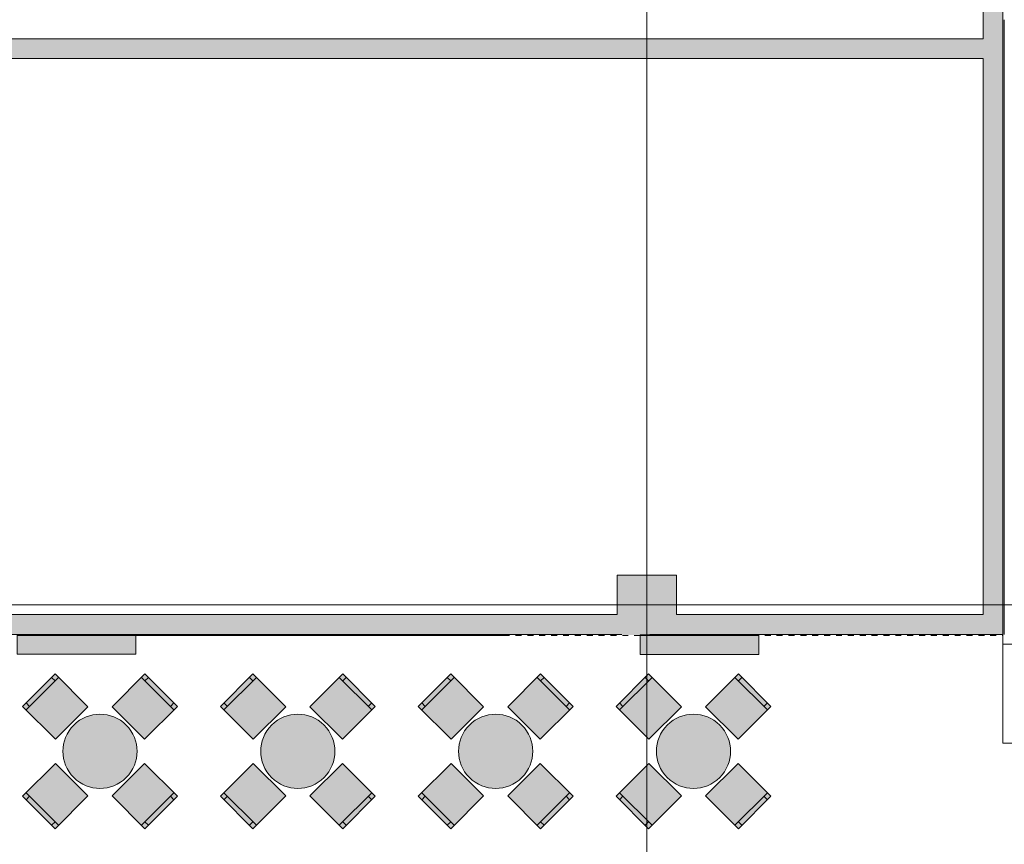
# Model space of a CAD drawing. Header units: millimetres. Extents: x -14761 to 157739, y -22400 to 107990.
# Tile 85 of 256: x 38660 to 48615, y 51577 to 59915. Entities that reach past the tile are written whole.
import ezdxf

# ---------------------------------------------------------------- set-up
doc = ezdxf.new("R2010")
doc.units = ezdxf.units.MM
doc.header["$MEASUREMENT"] = 0
for name, pattern in [('Wipeout_Contour', [1000, 0, -1000]), ('Невидимая', [391.222223, 282.222223, -109]), ('Штриховая', [564.444447, 282.222223, -282.222223])]:
    doc.linetypes.add(name, pattern=pattern)
for name, color, linetype in [('Интерьер - конструкции мебели', 7, 'Continuous'), ('Интерьер - Мебель', 7, 'Continuous'), ('Интерьер - Фитостена', 7, 'Continuous'), ('Конструктив - ГКЛ', 7, 'Continuous'), ('Конструктив - Колонны', 7, 'Continuous'), ('Конструктив - стены бассейнов жб нов', 7, 'Continuous'), ('Конструктив - Стены Блок 200 нов', 7, 'Continuous'), ('Конструктив - Стены Внутр сущ.', 7, 'Continuous'), ('Элемент Модели - Зона', 7, 'Continuous'), ('Элемент Модели - Оси', 7, 'Continuous')]:
    doc.layers.add(name, color=color, linetype=linetype)

msp = doc.modelspace()

# ---------------------------------------------------------------- hatches: boundary and pattern name
at = {"layer": 'Интерьер - Мебель', "linetype": 'Continuous', "lineweight": 0, "true_color": 0xffffff}
for points in [[(39021.1, 52639.7), (39349.9, 52968.5), (39017.5, 53300.9), (38688.7, 52972.1)], [(39593.8, 52968.5), (39922.6, 52639.7), (40255, 52972.1), (39926.2, 53300.9)], [(41021.1, 52639.7), (41349.9, 52968.5), (41017.5, 53300.9), (40688.7, 52972.1)], [(41593.8, 52968.5), (41922.6, 52639.7), (42255, 52972.1), (41926.2, 53300.9)], [(43021.1, 52639.7), (43349.9, 52968.5), (43017.5, 53300.9), (42688.7, 52972.1)], [(43593.8, 52968.5), (43922.6, 52639.7), (44255, 52972.1), (43926.2, 53300.9)], [(45021.1, 52639.7), (45349.9, 52968.5), (45017.5, 53300.9), (44688.7, 52972.1)], [(45593.8, 52968.5), (45922.6, 52639.7), (46255, 52972.1), (45926.2, 53300.9)], [(39206.7, 52782.9, 1), (39737, 52252.6, 1)], [(41206.7, 52782.9, 1), (41737, 52252.6, 1)], [(43206.7, 52782.9, 1), (43737, 52252.6, 1)], [(45206.7, 52782.9, 1), (45737, 52252.6, 1)], [(39349.9, 52067), (39021.1, 52395.8), (38688.7, 52063.4), (39017.5, 51734.6)], [(39922.6, 52395.8), (39593.8, 52067), (39926.2, 51734.6), (40255, 52063.4)], [(41349.9, 52067), (41021.1, 52395.8), (40688.7, 52063.4), (41017.5, 51734.6)], [(41922.6, 52395.8), (41593.8, 52067), (41926.2, 51734.6), (42255, 52063.4)], [(43349.9, 52067), (43021.1, 52395.8), (42688.7, 52063.4), (43017.5, 51734.6)], [(43922.6, 52395.8), (43593.8, 52067), (43926.2, 51734.6), (44255, 52063.4)], [(45349.9, 52067), (45021.1, 52395.8), (44688.7, 52063.4), (45017.5, 51734.6)], [(45922.6, 52395.8), (45593.8, 52067), (45926.2, 51734.6), (46255, 52063.4)]]:
    msp.add_hatch(color=7, dxfattribs=at).paths.add_polyline_path(points)
at = {"layer": 'Интерьер - Фитостена', "linetype": 'Continuous', "lineweight": 0, "true_color": 0xffffff}
for points in [[(39835, 53700), (38635, 53700), (38635, 53500), (39835, 53500)], [(46133, 53695), (44933, 53695), (44933, 53495), (46133, 53495)]]:
    msp.add_hatch(color=7, dxfattribs=at).paths.add_polyline_path(points)
at = {"layer": 'Конструктив - ГКЛ', "linetype": 'Continuous', "lineweight": 0, "true_color": 0x606060}
for points in [[(48600, 53700), (48612, 53700), (48612, 59915.2), (48600, 59915.2)], [(36110, 53688), (36175, 53688), (36175, 53695), (36235, 53695), (36235, 53688), (36295, 53688), (36295, 53695), (36355, 53695), (36355, 53688), (36415, 53688), (36415, 53695), (36475, 53695), (36475, 53688), (36535, 53688), (36535, 53695), (36595, 53695), (36595, 53688), (36655, 53688), (36655, 53695), (36715, 53695), (36715, 53688), (36775, 53688), (36775, 53695), (36835, 53695), (36835, 53688), (36895, 53688), (36895, 53695), (36955, 53695), (36955, 53688), (37015, 53688), (37015, 53695), (37075, 53695), (37075, 53688), (37135, 53688), (37135, 53695), (37195, 53695), (37195, 53688), (37255, 53688), (37255, 53695), (37315, 53695), (37315, 53688), (37375, 53688), (37375, 53695), (37435, 53695), (37435, 53688), (37495, 53688), (37495, 53695), (37555, 53695), (37555, 53688), (37615, 53688), (37615, 53695), (37675, 53695), (37675, 53688), (37735, 53688), (37735, 53695), (37795, 53695), (37795, 53688), (37855, 53688), (37855, 53695), (37915, 53695), (37915, 53688), (37975, 53688), (37975, 53695), (38035, 53695), (38035, 53688), (38095, 53688), (38095, 53695), (38155, 53695), (38155, 53688), (38215, 53688), (38215, 53695), (38275, 53695), (38275, 53688), (38335, 53688), (38335, 53695), (38395, 53695), (38395, 53688), (38455, 53688), (38455, 53695), (38515, 53695), (38515, 53688), (38575, 53688), (38575, 53695), (38635, 53695), (38635, 53688), (43613, 53688), (43613, 53695), (43673, 53695), (43673, 53688), (43733, 53688), (43733, 53695), (43793, 53695), (43793, 53688), (43853, 53688), (43853, 53695), (43913, 53695), (43913, 53688), (43973, 53688), (43973, 53695), (44033, 53695), (44033, 53688), (44093, 53688), (44093, 53695), (44153, 53695), (44153, 53688), (44213, 53688), (44213, 53695), (44273, 53695), (44273, 53688), (44333, 53688), (44333, 53695), (44393, 53695), (44393, 53688), (44453, 53688), (44453, 53695), (44513, 53695), (44513, 53688), (44573, 53688), (44573, 53695), (44633, 53695), (44633, 53688), (44693, 53688), (44693, 53695), (44753, 53695), (44753, 53688), (44813, 53688), (44813, 53695), (44873, 53695), (44873, 53688), (46133, 53688), (46133, 53695), (46193, 53695), (46193, 53688), (46253, 53688), (46253, 53695), (46313, 53695), (46313, 53688), (46373, 53688), (46373, 53695), (46433, 53695), (46433, 53688), (46493, 53688), (46493, 53695), (46553, 53695), (46553, 53688), (46613, 53688), (46613, 53695), (46673, 53695), (46673, 53688), (46733, 53688), (46733, 53695), (46793, 53695), (46793, 53688), (46853, 53688), (46853, 53695), (46913, 53695), (46913, 53688), (46973, 53688), (46973, 53695), (47033, 53695), (47033, 53688), (47093, 53688), (47093, 53695), (47153, 53695), (47153, 53688), (47213, 53688), (47213, 53695), (47273, 53695), (47273, 53688), (47333, 53688), (47333, 53695), (47393, 53695), (47393, 53688), (47453, 53688), (47453, 53695), (47513, 53695), (47513, 53688), (47573, 53688), (47573, 53695), (47633, 53695), (47633, 53688), (47693, 53688), (47693, 53695), (47753, 53695), (47753, 53688), (47813, 53688), (47813, 53695), (47873, 53695), (47873, 53688), (47933, 53688), (47933, 53695), (47993, 53695), (47993, 53688), (48053, 53688), (48053, 53695), (48113, 53695), (48113, 53688), (48173, 53688), (48173, 53695), (48233, 53695), (48233, 53688), (48293, 53688), (48293, 53695), (48353, 53695), (48353, 53688), (48413, 53688), (48413, 53695), (48473, 53695), (48473, 53688), (48533, 53688), (48533, 53695), (48593, 53695), (48593, 53688), (48600, 53688), (48600, 53700), (36110, 53700)]]:
    msp.add_hatch(color=251, dxfattribs=at).paths.add_polyline_path(points)
at = {"layer": 'Конструктив - Колонны', "linetype": 'Continuous', "lineweight": 0, "true_color": 0x000000}
for points in [[(44700, 53900), (45300, 53900), (45300, 54300), (44700, 54300)], [(45300, 53900), (44700, 53900), (44700, 53700), (45300, 53700)]]:
    msp.add_hatch(color=18, dxfattribs=at).paths.add_polyline_path(points)
at = {"layer": 'Конструктив - стены бассейнов жб нов', "linetype": 'Continuous', "lineweight": 0, "true_color": 0x606060}
msp.add_hatch(color=251, dxfattribs=at).paths.add_polyline_path([(36110, 53688), (36175, 53688), (36175, 53695), (36235, 53695), (36235, 53688), (36295, 53688), (36295, 53695), (36355, 53695), (36355, 53688), (36415, 53688), (36415, 53695), (36475, 53695), (36475, 53688), (36535, 53688), (36535, 53695), (36595, 53695), (36595, 53688), (36655, 53688), (36655, 53695), (36715, 53695), (36715, 53688), (36775, 53688), (36775, 53695), (36835, 53695), (36835, 53688), (36895, 53688), (36895, 53695), (36955, 53695), (36955, 53688), (37015, 53688), (37015, 53695), (37075, 53695), (37075, 53688), (37135, 53688), (37135, 53695), (37195, 53695), (37195, 53688), (37255, 53688), (37255, 53695), (37315, 53695), (37315, 53688), (37375, 53688), (37375, 53695), (37435, 53695), (37435, 53688), (37495, 53688), (37495, 53695), (37555, 53695), (37555, 53688), (37615, 53688), (37615, 53695), (37675, 53695), (37675, 53688), (37735, 53688), (37735, 53695), (37795, 53695), (37795, 53688), (37855, 53688), (37855, 53695), (37915, 53695), (37915, 53688), (37975, 53688), (37975, 53695), (38035, 53695), (38035, 53688), (38095, 53688), (38095, 53695), (38155, 53695), (38155, 53688), (38215, 53688), (38215, 53695), (38275, 53695), (38275, 53688), (38335, 53688), (38335, 53695), (38395, 53695), (38395, 53688), (38455, 53688), (38455, 53695), (38515, 53695), (38515, 53688), (38575, 53688), (38575, 53695), (38635, 53695), (38635, 53688), (43613, 53688), (43613, 53695), (43673, 53695), (43673, 53688), (43733, 53688), (43733, 53695), (43793, 53695), (43793, 53688), (43853, 53688), (43853, 53695), (43913, 53695), (43913, 53688), (43973, 53688), (43973, 53695), (44033, 53695), (44033, 53688), (44093, 53688), (44093, 53695), (44153, 53695), (44153, 53688), (44213, 53688), (44213, 53695), (44273, 53695), (44273, 53688), (44333, 53688), (44333, 53695), (44393, 53695), (44393, 53688), (44453, 53688), (44453, 53695), (44513, 53695), (44513, 53688), (44573, 53688), (44573, 53695), (44633, 53695), (44633, 53688), (44693, 53688), (44693, 53695), (44753, 53695), (44753, 53688), (44813, 53688), (44813, 53695), (44873, 53695), (44873, 53688), (46133, 53688), (46133, 53695), (46193, 53695), (46193, 53688), (46253, 53688), (46253, 53695), (46313, 53695), (46313, 53688), (46373, 53688), (46373, 53695), (46433, 53695), (46433, 53688), (46493, 53688), (46493, 53695), (46553, 53695), (46553, 53688), (46613, 53688), (46613, 53695), (46673, 53695), (46673, 53688), (46733, 53688), (46733, 53695), (46793, 53695), (46793, 53688), (46853, 53688), (46853, 53695), (46913, 53695), (46913, 53688), (46973, 53688), (46973, 53695), (47033, 53695), (47033, 53688), (47093, 53688), (47093, 53695), (47153, 53695), (47153, 53688), (47213, 53688), (47213, 53695), (47273, 53695), (47273, 53688), (47333, 53688), (47333, 53695), (47393, 53695), (47393, 53688), (47453, 53688), (47453, 53695), (47513, 53695), (47513, 53688), (47573, 53688), (47573, 53695), (47633, 53695), (47633, 53688), (47693, 53688), (47693, 53695), (47753, 53695), (47753, 53688), (47813, 53688), (47813, 53695), (47873, 53695), (47873, 53688), (47933, 53688), (47933, 53695), (47993, 53695), (47993, 53688), (48053, 53688), (48053, 53695), (48113, 53695), (48113, 53688), (48173, 53688), (48173, 53695), (48233, 53695), (48233, 53688), (48293, 53688), (48293, 53695), (48353, 53695), (48353, 53688), (48413, 53688), (48413, 53695), (48473, 53695), (48473, 53688), (48533, 53688), (48533, 53695), (48593, 53695), (48593, 53688), (48600, 53688), (48600, 53700), (36110, 53700)])
at = {"layer": 'Конструктив - Стены Внутр сущ.', "linetype": 'Continuous', "lineweight": 0, "true_color": 0x000000}
for points in [[(48400, 53900), (48600, 53900), (48600, 60015.2), (48400, 60015.2)], [(48400, 59722.9), (36110, 59722.9), (36110, 59522.9), (48400, 59522.9)], [(44700, 53900), (36750, 53900), (36750, 53700), (44700, 53700)], [(45300, 53900), (45300, 53700), (48400, 53700), (48400, 53900)], [(48600, 53900), (48400, 53900), (48600, 53700)], [(48400, 53900), (48400, 53700), (48600, 53700)]]:
    msp.add_hatch(color=18, dxfattribs=at).paths.add_polyline_path(points)

# ---------------------------------------------------------------- linework, layer by layer
at = {"layer": 'Интерьер - конструкции мебели', "color": 7, "linetype": 'Continuous', "lineweight": 15, "flags": 128}
msp.add_lwpolyline([(58000, 53598.3), (48600, 53598.3), (48600, 52600), (58000, 52600)], close=True, dxfattribs=at)
at = {"layer": 'Интерьер - Мебель', "color": 7, "linetype": 'Continuous', "lineweight": 15}
for p, q in [((38724.1, 52936.7), (39052.9, 53265.5)), ((39017.5, 53230.2), (38982.2, 53265.5)), ((39890.8, 53265.5), (40219.6, 52936.7)), ((39926.2, 53230.2), (39961.5, 53265.5)), ((40724.1, 52936.7), (41052.9, 53265.5)), ((41017.5, 53230.2), (40982.2, 53265.5)), ((41890.8, 53265.5), (42219.6, 52936.7)), ((41926.2, 53230.2), (41961.5, 53265.5)), ((42724.1, 52936.7), (43052.9, 53265.5)), ((43017.5, 53230.2), (42982.2, 53265.5)), ((43890.8, 53265.5), (44219.6, 52936.7)), ((43926.2, 53230.2), (43961.5, 53265.5)), ((44724.1, 52936.7), (45052.9, 53265.5)), ((45017.5, 53230.2), (44982.2, 53265.5)), ((45890.8, 53265.5), (46219.6, 52936.7)), ((45926.2, 53230.2), (45961.5, 53265.5)), ((38759.4, 52972.1), (38724.1, 53007.4)), ((40184.2, 52972.1), (40219.6, 53007.4)), ((40759.4, 52972.1), (40724.1, 53007.4)), ((42184.2, 52972.1), (42219.6, 53007.4)), ((42759.4, 52972.1), (42724.1, 53007.4)), ((44184.2, 52972.1), (44219.6, 53007.4)), ((44759.4, 52972.1), (44724.1, 53007.4)), ((46184.2, 52972.1), (46219.6, 53007.4)), ((39052.9, 51770), (38724.1, 52098.8)), ((38759.4, 52063.4), (38724.1, 52028.1)), ((40219.6, 52098.8), (39890.8, 51770)), ((40184.2, 52063.4), (40219.6, 52028.1)), ((41052.9, 51770), (40724.1, 52098.8)), ((40759.4, 52063.4), (40724.1, 52028.1)), ((42219.6, 52098.8), (41890.8, 51770)), ((42184.2, 52063.4), (42219.6, 52028.1)), ((43052.9, 51770), (42724.1, 52098.8)), ((42759.4, 52063.4), (42724.1, 52028.1)), ((44219.6, 52098.8), (43890.8, 51770)), ((44184.2, 52063.4), (44219.6, 52028.1)), ((45052.9, 51770), (44724.1, 52098.8)), ((44759.4, 52063.4), (44724.1, 52028.1)), ((46219.6, 52098.8), (45890.8, 51770)), ((46184.2, 52063.4), (46219.6, 52028.1)), ((39017.5, 51805.3), (38982.2, 51770)), ((39926.2, 51805.3), (39961.5, 51770)), ((41017.5, 51805.3), (40982.2, 51770)), ((41926.2, 51805.3), (41961.5, 51770)), ((43017.5, 51805.3), (42982.2, 51770)), ((43926.2, 51805.3), (43961.5, 51770)), ((45017.5, 51805.3), (44982.2, 51770)), ((45926.2, 51805.3), (45961.5, 51770))]:
    msp.add_line(p, q, dxfattribs=at)
at = {"layer": 'Интерьер - Мебель', "color": 7, "linetype": 'Continuous', "lineweight": 15, "flags": 128}
for points in [[(39021.1, 52639.7), (39349.9, 52968.5), (39017.5, 53300.9), (38688.7, 52972.1)], [(39593.8, 52968.5), (39922.6, 52639.7), (40255, 52972.1), (39926.2, 53300.9)], [(41021.1, 52639.7), (41349.9, 52968.5), (41017.5, 53300.9), (40688.7, 52972.1)], [(41593.8, 52968.5), (41922.6, 52639.7), (42255, 52972.1), (41926.2, 53300.9)], [(43021.1, 52639.7), (43349.9, 52968.5), (43017.5, 53300.9), (42688.7, 52972.1)], [(43593.8, 52968.5), (43922.6, 52639.7), (44255, 52972.1), (43926.2, 53300.9)], [(45021.1, 52639.7), (45349.9, 52968.5), (45017.5, 53300.9), (44688.7, 52972.1)], [(45593.8, 52968.5), (45922.6, 52639.7), (46255, 52972.1), (45926.2, 53300.9)], [(39349.9, 52067), (39021.1, 52395.8), (38688.7, 52063.4), (39017.5, 51734.6)], [(39922.6, 52395.8), (39593.8, 52067), (39926.2, 51734.6), (40255, 52063.4)], [(41349.9, 52067), (41021.1, 52395.8), (40688.7, 52063.4), (41017.5, 51734.6)], [(41922.6, 52395.8), (41593.8, 52067), (41926.2, 51734.6), (42255, 52063.4)], [(43349.9, 52067), (43021.1, 52395.8), (42688.7, 52063.4), (43017.5, 51734.6)], [(43922.6, 52395.8), (43593.8, 52067), (43926.2, 51734.6), (44255, 52063.4)], [(45349.9, 52067), (45021.1, 52395.8), (44688.7, 52063.4), (45017.5, 51734.6)], [(45922.6, 52395.8), (45593.8, 52067), (45926.2, 51734.6), (46255, 52063.4)]]:
    msp.add_lwpolyline(points, close=True, dxfattribs=at)
for points in [[(39206.7, 52782.9, 1), (39737, 52252.6, 1)], [(41206.7, 52782.9, 1), (41737, 52252.6, 1)], [(43206.7, 52782.9, 1), (43737, 52252.6, 1)], [(45206.7, 52782.9, 1), (45737, 52252.6, 1)]]:
    msp.add_lwpolyline(points, format="xyb", close=True, dxfattribs=at)
at = {"layer": 'Интерьер - Фитостена', "color": 7, "linetype": 'Continuous', "lineweight": 15, "flags": 128}
for points in [[(39835, 53700), (38635, 53700), (38635, 53500), (39835, 53500)], [(46133, 53695), (44933, 53695), (44933, 53495), (46133, 53495)]]:
    msp.add_lwpolyline(points, close=True, dxfattribs=at)
at = {"layer": 'Конструктив - ГКЛ', "color": 7, "linetype": 'Continuous', "lineweight": 15, "flags": 128}
for points in [[(48600, 59915.2), (48600, 53700)], [(48612, 53700), (48612, 59915.2)], [(44700, 53700), (36750, 53700)], [(38635, 53688), (43613, 53688)], [(43673, 53688), (43733, 53688)], [(43793, 53688), (43853, 53688)], [(43913, 53688), (43973, 53688)], [(44033, 53688), (44093, 53688)], [(44153, 53688), (44213, 53688)], [(44273, 53688), (44333, 53688)], [(44393, 53688), (44453, 53688)], [(44513, 53688), (44573, 53688)], [(44633, 53688), (44693, 53688)], [(44753, 53688), (44813, 53688)], [(44873, 53688), (46133, 53688)], [(48600, 53700), (45300, 53700)], [(46193, 53688), (46253, 53688)], [(46313, 53688), (46373, 53688)], [(46433, 53688), (46493, 53688)], [(46553, 53688), (46613, 53688)], [(46673, 53688), (46733, 53688)], [(46793, 53688), (46853, 53688)], [(46913, 53688), (46973, 53688)], [(47033, 53688), (47093, 53688)], [(47153, 53688), (47213, 53688)], [(47273, 53688), (47333, 53688)], [(47393, 53688), (47453, 53688)], [(47513, 53688), (47573, 53688)], [(47633, 53688), (47693, 53688)], [(47753, 53688), (47813, 53688)], [(47873, 53688), (47933, 53688)], [(47993, 53688), (48053, 53688)], [(48113, 53688), (48173, 53688)], [(48233, 53688), (48293, 53688)], [(48353, 53688), (48413, 53688)], [(48473, 53688), (48533, 53688)], [(48593, 53688), (48600, 53688)]]:
    msp.add_lwpolyline(points, dxfattribs=at)
at = {"layer": 'Конструктив - Колонны', "color": 7, "linetype": 'Continuous', "lineweight": 15}
for p, q in [((45000, 54080), (45000, 54380)), ((44920, 54000), (44620, 54000)), ((45080, 54000), (45380, 54000)), ((45000, 53920), (45000, 53620))]:
    msp.add_line(p, q, dxfattribs=at)
at = {"layer": 'Конструктив - Колонны', "color": 7, "linetype": 'Continuous', "lineweight": 15, "flags": 128}
msp.add_lwpolyline([(45300, 53900), (45300, 54300), (44700, 54300), (44700, 53900)], dxfattribs=at)
at = {"layer": 'Конструктив - Колонны', "color": 7, "linetype": 'Continuous', "lineweight": 15}
msp.add_point((45000, 54000), dxfattribs=at)
at = {"layer": 'Конструктив - стены бассейнов жб нов', "color": 7, "linetype": 'Continuous', "lineweight": 15, "flags": 128}
for points in [[(44700, 53700), (36750, 53700)], [(38635, 53688), (43613, 53688)], [(43673, 53688), (43733, 53688)], [(43793, 53688), (43853, 53688)], [(43913, 53688), (43973, 53688)], [(44033, 53688), (44093, 53688)], [(44153, 53688), (44213, 53688)], [(44273, 53688), (44333, 53688)], [(44393, 53688), (44453, 53688)], [(44513, 53688), (44573, 53688)], [(44633, 53688), (44693, 53688)], [(44753, 53688), (44813, 53688)], [(44873, 53688), (46133, 53688)], [(48600, 53700), (45300, 53700)], [(46193, 53688), (46253, 53688)], [(46313, 53688), (46373, 53688)], [(46433, 53688), (46493, 53688)], [(46553, 53688), (46613, 53688)], [(46673, 53688), (46733, 53688)], [(46793, 53688), (46853, 53688)], [(46913, 53688), (46973, 53688)], [(47033, 53688), (47093, 53688)], [(47153, 53688), (47213, 53688)], [(47273, 53688), (47333, 53688)], [(47393, 53688), (47453, 53688)], [(47513, 53688), (47573, 53688)], [(47633, 53688), (47693, 53688)], [(47753, 53688), (47813, 53688)], [(47873, 53688), (47933, 53688)], [(47993, 53688), (48053, 53688)], [(48113, 53688), (48173, 53688)], [(48233, 53688), (48293, 53688)], [(48353, 53688), (48413, 53688)], [(48473, 53688), (48533, 53688)], [(48593, 53688), (48600, 53688)]]:
    msp.add_lwpolyline(points, dxfattribs=at)
at = {"layer": 'Конструктив - Стены Блок 200 нов', "color": 7, "linetype": 'Невидимая', "lineweight": 15, "flags": 128}
for points in [[(48612, 57842.5), (48612, 57830)], [(48612, 57830), (48612, 57730)], [(48612, 57730), (48612, 57717.5)], [(48612, 55700), (48612, 55712.5)], [(48612, 55600), (48612, 55700)], [(48612, 55587.5), (48612, 55600)]]:
    msp.add_lwpolyline(points, dxfattribs=at)
at = {"layer": 'Конструктив - Стены Внутр сущ.', "color": 7, "linetype": 'Continuous', "lineweight": 15, "flags": 128}
for points in [[(48400, 60015.2), (48400, 59722.9)], [(48600, 53900), (48600, 59915.2)], [(48400, 59722.9), (36110, 59722.9)], [(36110, 59522.9), (48400, 59522.9)], [(48400, 59522.9), (48400, 53900)], [(44700, 53900), (36750, 53900)], [(48400, 53900), (45300, 53900)], [(48600, 53700), (48600, 53900)], [(36750, 53700), (44700, 53700)], [(45300, 53700), (48600, 53700)]]:
    msp.add_lwpolyline(points, dxfattribs=at)
at = {"layer": 'Элемент Модели - Зона', "color": 7, "linetype": 'Штриховая', "lineweight": 15, "flags": 128}
for points in [[(36110, 45157.4), (36110, 44957.4), (36150, 44957.4), (36150, 45300), (36750, 45300), (36750, 45000), (44700, 45000), (44700, 45300), (45300, 45300), (45300, 45000), (53700, 45000), (53700, 45300), (54300, 45300), (54300, 44957.4), (61025, 44957.4), (61025, 54212.5), (61035.5, 54212.5), (61035.5, 59730), (60580, 59730), (60580, 63080), (60300, 63080), (60300, 63320), (62680, 63320), (62680, 64500), (55920, 64500), (55920, 63320), (58800, 63320), (58800, 63080), (58000, 63080), (58000, 52600), (48600, 52600), (48600, 53700), (36110, 53700), (36110, 53650)], [(48600, 52600), (58000, 52600), (58000, 63080), (53700, 63080), (48600, 63080)]]:
    msp.add_lwpolyline(points, close=True, dxfattribs=at)
at = {"layer": 'Элемент Модели - Оси', "color": 7, "linetype": 'Continuous', "lineweight": 15}
for p, q in [((45000, 92200), (45000, -1975)), ((-12760.6, 54000), (155650, 54000))]:
    msp.add_line(p, q, dxfattribs=at)

# ---------------------------------------------------------------- next in the draw order: wipeouts: each hides what was drawn before it
at = {"color": 254, "linetype": 'Wipeout_Contour', "lineweight": 0, "ltscale": 299772.052075}
msp.add_wipeout([(57000, 53600), (48600, 53600), (48600, 52600), (57000, 52600)], dxfattribs=at).dxf.layer = 'Интерьер - конструкции мебели'

# ---------------------------------------------------------------- next in the draw order: linework, layer by layer
at = {"layer": 'Интерьер - конструкции мебели', "color": 7, "linetype": 'Continuous', "lineweight": 15, "flags": 128}
for points in [[(57000, 53600), (48600, 53600)], [(48600, 52600), (48600, 53600)], [(48600, 52600), (58000, 52600)]]:
    msp.add_lwpolyline(points, dxfattribs=at)

doc.saveas('drawing.dxf')
